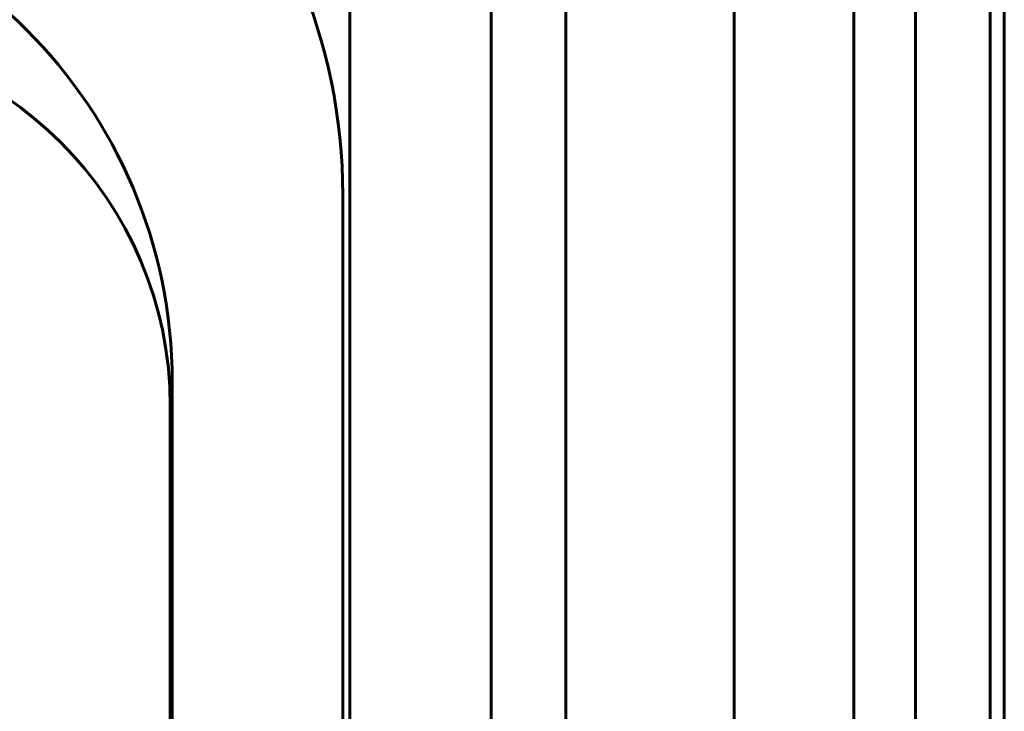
# Model space of a CAD drawing. Header units: millimetres. Extents: x 0 to 420, y 0 to 594.
# Tile 21 of 23: x 283 to 299, y 459 to 470. Entities that reach past the tile are written whole.
import ezdxf

# ---------------------------------------------------------------- set-up
doc = ezdxf.new("R2010")
doc.units = ezdxf.units.MM
doc.linetypes.add('K5LT_BASIC', pattern=[0])
doc.layers.add('Системный слой', color=7, linetype='Continuous')

# ---------------------------------------------------------------- blocks, each defined once
blk = doc.blocks.new('U155')
at = {"layer": 'Системный слой', "color": 150, "linetype": 'K5LT_BASIC', "lineweight": 60, "true_color": 0x0080ff}
for p, q in [((294.717, 471.857), (294.717, 467.105)), ((294.717, 467.105), (294.717, 457.6))]:
    blk.add_line(p, q, dxfattribs=at)
blk = doc.blocks.new('U199')
at = {"layer": 'Системный слой', "color": 150, "linetype": 'K5LT_BASIC', "lineweight": 60, "true_color": 0x0080ff}
for p, q in [((290.817, 470.611), (290.817, 468.869)), ((290.817, 468.869), (290.817, 465.384)), ((290.817, 465.384), (290.817, 458.414))]:
    blk.add_line(p, q, dxfattribs=at)
blk = doc.blocks.new('U200')
at = {"layer": 'Системный слой', "color": 150, "linetype": 'K5LT_BASIC', "lineweight": 60, "true_color": 0x0080ff}
for p, q in [((292.017, 470.321), (292.017, 465.093)), ((292.017, 465.093), (292.017, 454.637))]:
    blk.add_line(p, q, dxfattribs=at)
blk = doc.blocks.new('U213')
at = {"layer": 'Системный слой', "color": 150, "linetype": 'K5LT_BASIC', "lineweight": 60, "true_color": 0x0080ff}
for p, q in [((296.642, 472.486), (296.642, 469.392)), ((296.642, 469.392), (296.642, 463.204)), ((296.642, 463.204), (296.642, 450.827))]:
    blk.add_line(p, q, dxfattribs=at)
blk = doc.blocks.new('U224')
at = {"layer": 'Системный слой', "color": 150, "linetype": 'K5LT_BASIC', "lineweight": 60, "true_color": 0x0080ff}
for p, q in [((299.056, 470.564), (299.056, 464.518)), ((299.056, 464.518), (299.056, 452.428))]:
    blk.add_line(p, q, dxfattribs=at)
blk = doc.blocks.new('U227')
at = {"layer": 'Системный слой', "color": 150, "linetype": 'K5LT_BASIC', "lineweight": 60, "true_color": 0x0080ff}
for p, q in [((288.545, 470.37), (288.545, 465.485)), ((288.545, 465.485), (288.545, 455.739))]:
    blk.add_line(p, q, dxfattribs=at)
blk = doc.blocks.new('U238')
at = {"layer": 'Системный слой', "color": 150, "linetype": 'K5LT_BASIC', "lineweight": 60, "true_color": 0x0080ff}
for p, q in [((298.831, 470.831), (298.831, 465.895)), ((298.831, 465.895), (298.831, 456.023))]:
    blk.add_line(p, q, dxfattribs=at)
blk = doc.blocks.new('U241')
at = {"layer": 'Системный слой', "color": 150, "linetype": 'K5LT_BASIC', "lineweight": 60, "true_color": 0x0080ff}
for p, q in [((297.631, 470.708), (297.631, 469.781)), ((297.631, 469.781), (297.631, 468.706)), ((297.631, 468.706), (297.631, 467.947)), ((297.631, 467.947), (297.631, 467.25)), ((297.631, 467.25), (297.631, 467.224)), ((297.631, 467.224), (297.631, 467.172)), ((297.631, 467.172), (297.631, 467.068)), ((297.631, 467.068), (297.631, 466.859)), ((297.631, 466.859), (297.631, 466.764)), ((297.631, 466.764), (297.631, 466.645)), ((297.631, 466.645), (297.631, 466.359)), ((297.631, 466.359), (297.631, 465.787)), ((297.631, 465.787), (297.631, 464.642)), ((297.631, 464.642), (297.631, 462.351)), ((297.631, 462.351), (297.631, 457.768))]:
    blk.add_line(p, q, dxfattribs=at)

msp = doc.modelspace()

# ---------------------------------------------------------------- linework, layer by layer
at = {"layer": 'Системный слой', "color": 150, "linetype": 'K5LT_BASIC', "lineweight": 60, "true_color": 0x0080ff}
for p, q in [((288.4324, 467.2289), (288.4324, 410.2289)), ((285.6924, 464.2289), (285.6924, 412.0289)), ((285.6624, 463.8289), (285.6624, 412.4289))]:
    msp.add_line(p, q, dxfattribs=at)
for centre, radius in [((279.4324, 467.2289), 9), ((277.6924, 464.2289), 8), ((279.6624, 463.8289), 6)]:
    msp.add_arc(centre, radius, 0, 90, dxfattribs=at)

# ---------------------------------------------------------------- block references
at = {"layer": 'Системный слой'}
for name in ['U227', 'U200', 'U238', 'U213', 'U224', 'U199', 'U241', 'U155']:
    msp.add_blockref(name, (0, 0), dxfattribs=at)

doc.saveas('drawing.dxf')
